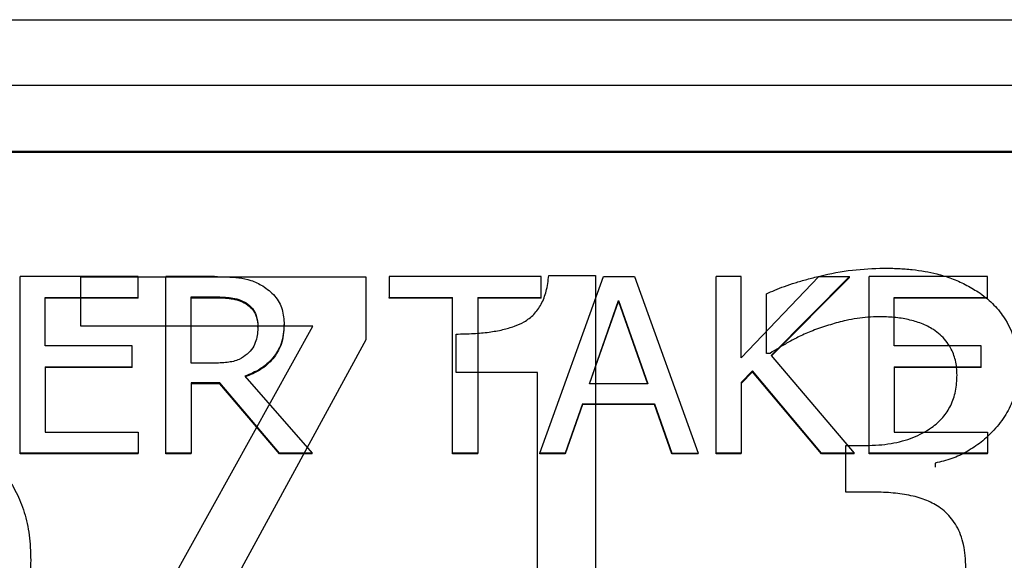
# Model space of a CAD drawing. Header units: inches. Extents: x 0.6 to 16.3, y 0.2 to 11.5.
# Tile 18 of 37: x 4.63 to 4.908, y 7.742 to 7.894. Entities that reach past the tile are written whole.
import ezdxf

# ---------------------------------------------------------------- set-up
doc = ezdxf.new("R2010")
doc.units = ezdxf.units.IN
doc.header["$MEASUREMENT"] = 0

msp = doc.modelspace()

# ---------------------------------------------------------------- linework, layer by layer
at = {"color": 7, "linetype": 'Continuous', "lineweight": 25}
for p, q in [((3.72634, 7.89409), (5.35301, 7.89409)), ((3.72634, 7.87565), (5.35301, 7.87565)), ((3.74634, 7.85698), (5.33301, 7.85698)), ((3.74634, 7.85674), (5.33301, 7.85674)), ((4.66351, 7.82162), (4.63015, 7.82162)), ((4.63015, 7.77183), (4.63015, 7.82162)), ((4.64732, 7.82151), (4.72769, 7.82151)), ((4.64732, 7.80762), (4.64732, 7.82151)), ((4.66351, 7.81573), (4.66351, 7.82162)), ((4.67129, 7.77183), (4.67129, 7.82162)), ((4.68504, 7.82162), (4.67129, 7.82162)), ((4.72769, 7.82151), (4.72769, 7.80378)), ((4.73427, 7.82162), (4.73427, 7.81573)), ((4.77714, 7.82162), (4.73427, 7.82162)), ((4.77679, 7.77183), (4.79477, 7.82162)), ((4.77714, 7.81573), (4.77714, 7.82162)), ((4.77932, 7.82189), (4.79246, 7.82189)), ((4.79246, 7.82189), (4.79246, 7.71533)), ((4.79477, 7.82162), (4.8035, 7.82162)), ((4.8035, 7.82162), (4.82148, 7.77183)), ((4.82654, 7.77183), (4.82654, 7.82162)), ((4.83363, 7.82162), (4.82654, 7.82162)), ((4.83363, 7.79874), (4.83363, 7.82162)), ((4.83363, 7.79874), (4.8555, 7.82162)), ((4.86414, 7.82162), (4.84206, 7.79939)), ((4.86414, 7.82138), (4.84217, 7.79926)), ((4.8555, 7.82162), (4.86414, 7.82162)), ((4.86414, 7.82138), (4.86414, 7.82162)), ((4.86967, 7.77183), (4.86967, 7.82162)), ((4.90304, 7.82162), (4.86967, 7.82162)), ((4.90304, 7.81573), (4.90304, 7.82162)), ((4.63724, 7.80209), (4.63724, 7.81573)), ((4.63724, 7.81573), (4.66351, 7.81573)), ((4.66351, 7.81549), (4.63724, 7.81549)), ((4.66351, 7.81549), (4.66351, 7.81573)), ((4.67838, 7.81589), (4.68543, 7.81589)), ((4.67838, 7.79717), (4.67838, 7.81589)), ((4.67838, 7.81565), (4.68543, 7.81565)), ((4.68543, 7.81589), (4.68543, 7.81565)), ((4.6939, 7.8142), (4.6939, 7.81396)), ((4.73427, 7.81573), (4.75216, 7.81573)), ((4.73427, 7.81549), (4.73427, 7.81573)), ((4.75216, 7.81549), (4.73427, 7.81549)), ((4.75216, 7.77183), (4.75216, 7.81573)), ((4.75925, 7.81573), (4.77714, 7.81573)), ((4.75925, 7.81573), (4.75925, 7.77183)), ((4.77714, 7.81549), (4.75925, 7.81549)), ((4.77714, 7.81549), (4.77714, 7.81573)), ((4.79075, 7.7914), (4.79897, 7.81484)), ((4.79084, 7.7914), (4.79897, 7.81461)), ((4.79897, 7.81484), (4.80722, 7.7914)), ((4.79897, 7.81484), (4.79897, 7.81461)), ((4.79897, 7.81461), (4.80714, 7.7914)), ((4.8407, 7.79995), (4.8407, 7.81672)), ((4.87676, 7.80209), (4.87676, 7.81573)), ((4.87676, 7.81573), (4.90304, 7.81573)), ((4.90304, 7.81549), (4.87676, 7.81549)), ((4.90304, 7.81549), (4.90304, 7.81573)), ((4.7127, 7.80762), (4.64732, 7.80762)), ((4.65481, 7.70326), (4.7127, 7.80762)), ((4.69727, 7.80734), (4.69727, 7.80758)), ((4.70466, 7.80787), (4.70466, 7.80811)), ((4.72769, 7.80378), (4.67287, 7.70326)), ((4.75314, 7.79458), (4.75314, 7.80541)), ((4.66174, 7.80209), (4.63724, 7.80209)), ((4.66174, 7.7962), (4.66174, 7.80209)), ((4.90127, 7.80209), (4.87676, 7.80209)), ((4.90127, 7.7962), (4.90127, 7.80209)), ((4.84173, 7.79995), (4.8407, 7.79995)), ((4.84206, 7.79939), (4.86544, 7.77183)), ((4.63724, 7.7962), (4.66174, 7.7962)), ((4.63724, 7.7962), (4.63724, 7.77772)), ((4.66174, 7.79596), (4.63724, 7.79596)), ((4.66174, 7.79596), (4.66174, 7.7962)), ((4.68461, 7.79717), (4.67838, 7.79717)), ((4.77614, 7.79458), (4.75314, 7.79458)), ((4.77614, 7.71533), (4.77614, 7.79458)), ((4.83674, 7.79499), (4.83363, 7.79172)), ((4.83674, 7.79475), (4.83363, 7.79148)), ((4.85623, 7.77183), (4.83674, 7.79499)), ((4.83674, 7.79475), (4.83674, 7.79499)), ((4.85623, 7.77159), (4.83674, 7.79475)), ((4.87676, 7.7962), (4.90127, 7.7962)), ((4.87676, 7.7962), (4.87676, 7.77772)), ((4.90127, 7.79596), (4.87676, 7.79596)), ((4.90127, 7.79596), (4.90127, 7.7962)), ((4.6936, 7.7935), (4.71257, 7.77183)), ((4.68651, 7.79164), (4.67838, 7.79164)), ((4.67838, 7.79164), (4.67838, 7.77183)), ((4.68651, 7.7914), (4.67838, 7.7914)), ((4.68651, 7.7914), (4.68651, 7.79164)), ((4.70336, 7.77183), (4.68651, 7.79164)), ((4.70336, 7.77159), (4.68651, 7.7914)), ((4.80722, 7.7914), (4.79075, 7.7914)), ((4.83363, 7.79172), (4.83363, 7.77183)), ((4.78881, 7.78575), (4.78397, 7.77183)), ((4.78881, 7.78551), (4.78397, 7.77159)), ((4.78881, 7.78575), (4.80917, 7.78575)), ((4.78881, 7.78575), (4.78881, 7.78551)), ((4.80917, 7.78551), (4.78881, 7.78551)), ((4.80917, 7.78551), (4.80917, 7.78575)), ((4.80917, 7.78575), (4.81401, 7.77183)), ((4.81401, 7.77159), (4.80917, 7.78551)), ((4.63724, 7.77772), (4.66351, 7.77772)), ((4.66351, 7.77772), (4.66351, 7.77183)), ((4.87676, 7.77772), (4.90304, 7.77772)), ((4.90304, 7.77772), (4.90304, 7.77183)), ((4.86308, 7.77398), (4.86873, 7.77398)), ((4.86308, 7.76085), (4.86308, 7.77398)), ((4.66351, 7.77183), (4.63015, 7.77183)), ((4.63015, 7.77159), (4.63015, 7.77183)), ((4.66351, 7.77159), (4.63015, 7.77159)), ((4.66351, 7.77159), (4.66351, 7.77183)), ((4.67838, 7.77183), (4.67129, 7.77183)), ((4.67129, 7.77159), (4.67129, 7.77183)), ((4.67838, 7.77159), (4.67129, 7.77159)), ((4.67838, 7.77159), (4.67838, 7.77183)), ((4.70336, 7.77159), (4.70336, 7.77183)), ((4.71257, 7.77183), (4.70336, 7.77183)), ((4.71257, 7.77159), (4.70336, 7.77159)), ((4.71257, 7.77159), (4.71257, 7.77183)), ((4.75925, 7.77183), (4.75216, 7.77183)), ((4.75216, 7.77159), (4.75216, 7.77183)), ((4.75925, 7.77159), (4.75216, 7.77159)), ((4.75925, 7.77159), (4.75925, 7.77183)), ((4.78397, 7.77183), (4.77679, 7.77183)), ((4.77679, 7.77159), (4.77679, 7.77183)), ((4.78397, 7.77159), (4.77679, 7.77159)), ((4.78397, 7.77159), (4.78397, 7.77183)), ((4.81401, 7.77159), (4.81401, 7.77183)), ((4.81401, 7.77183), (4.82148, 7.77183)), ((4.82148, 7.77159), (4.81401, 7.77159)), ((4.82148, 7.77159), (4.82148, 7.77183)), ((4.83363, 7.77183), (4.82654, 7.77183)), ((4.82654, 7.77159), (4.82654, 7.77183)), ((4.83363, 7.77159), (4.82654, 7.77159)), ((4.83363, 7.77159), (4.83363, 7.77183)), ((4.86544, 7.77183), (4.85623, 7.77183)), ((4.85623, 7.77159), (4.85623, 7.77183)), ((4.86544, 7.77159), (4.85623, 7.77159)), ((4.86544, 7.77159), (4.86544, 7.77183)), ((4.90304, 7.77183), (4.86967, 7.77183)), ((4.86967, 7.77159), (4.86967, 7.77183)), ((4.90304, 7.77159), (4.86967, 7.77159)), ((4.90304, 7.77159), (4.90304, 7.77183)), ((4.88833, 7.769), (4.88833, 7.76785)), ((4.87027, 7.76085), (4.86308, 7.76085))]:
    msp.add_line(p, q, dxfattribs=at)
for points, knots in [([(4.8407, 7.81672), (4.84149, 7.81709), (4.84315, 7.81788), (4.84586, 7.81891), (4.84887, 7.81992), (4.85219, 7.82087), (4.85755, 7.82223), (4.86475, 7.82365), (4.87082, 7.82389), (4.87376, 7.824)], [0, 0, 0, 0, 0.0775, 0.162797, 0.256158, 0.357788, 0.467845, 0.74301, 1, 1, 1, 1]), ([(4.87376, 7.824), (4.87515, 7.82398), (4.87784, 7.82395), (4.88175, 7.82364), (4.88538, 7.82314), (4.88911, 7.82236), (4.89293, 7.82116), (4.89686, 7.81948), (4.89925, 7.81802), (4.90044, 7.81729)], [0, 0, 0, 0, 0.148614, 0.287827, 0.418165, 0.540265, 0.695458, 0.848005, 1, 1, 1, 1]), ([(4.68504, 7.82162), (4.6873, 7.82159), (4.69075, 7.82154), (4.6954, 7.8207), (4.69752, 7.81958), (4.69861, 7.819)], [0, 0, 0, 0, 0.483407, 0.735045, 1, 1, 1, 1]), ([(4.75314, 7.80541), (4.75479, 7.80544), (4.75791, 7.80548), (4.76231, 7.80589), (4.76618, 7.80656), (4.7695, 7.80751), (4.77255, 7.80883), (4.77526, 7.81089), (4.77737, 7.8139), (4.77878, 7.81764), (4.77913, 7.82041), (4.77932, 7.82189)], [0, 0, 0, 0, 0.1373994, 0.2600815, 0.3688227, 0.4647386, 0.5494532, 0.6481844, 0.7514703, 0.8668997, 1, 1, 1, 1]), ([(4.69861, 7.819), (4.69981, 7.81812), (4.70223, 7.81635), (4.70439, 7.8124), (4.70457, 7.80954), (4.70466, 7.80811)], [0, 0, 0, 0, 0.332483, 0.66621, 1, 1, 1, 1]), ([(4.90044, 7.81729), (4.90116, 7.81679), (4.90257, 7.81578), (4.90447, 7.81407), (4.90617, 7.81223), (4.90866, 7.80891), (4.91124, 7.80332), (4.91156, 7.79815), (4.91173, 7.79545)], [0, 0, 0, 0, 0.099762, 0.197019, 0.292651, 0.387587, 0.679397, 1, 1, 1, 1]), ([(4.68543, 7.81589), (4.68684, 7.81586), (4.689, 7.81581), (4.69189, 7.81523), (4.69322, 7.81455), (4.6939, 7.8142)], [0, 0, 0, 0, 0.483708, 0.736482, 1, 1, 1, 1]), ([(4.68543, 7.81565), (4.68684, 7.81562), (4.689, 7.81557), (4.69189, 7.81499), (4.69322, 7.81431), (4.6939, 7.81396)], [0, 0, 0, 0, 0.483708, 0.736482, 1, 1, 1, 1]), ([(4.6939, 7.8142), (4.69453, 7.81372), (4.69581, 7.81276), (4.69705, 7.8104), (4.69719, 7.80861), (4.69727, 7.80758)], [0, 0, 0, 0, 0.298018, 0.596766, 1, 1, 1, 1]), ([(4.6939, 7.81396), (4.69453, 7.81348), (4.69581, 7.81252), (4.69705, 7.81016), (4.69719, 7.80837), (4.69727, 7.80734)], [0, 0, 0, 0, 0.298018, 0.596766, 1, 1, 1, 1]), ([(4.87242, 7.8103), (4.87139, 7.81027), (4.86933, 7.81022), (4.86626, 7.80986), (4.86272, 7.80917), (4.85869, 7.8081), (4.85575, 7.80708), (4.85425, 7.80656)], [0, 0, 0, 0, 0.1650423, 0.3299352, 0.4957265, 0.7446229, 1, 1, 1, 1]), ([(4.88782, 7.80666), (4.88728, 7.80698), (4.88619, 7.80762), (4.88445, 7.80839), (4.88263, 7.80903), (4.88007, 7.80967), (4.87666, 7.81018), (4.87387, 7.81026), (4.87242, 7.8103)], [0, 0, 0, 0, 0.11939, 0.23858, 0.358613, 0.480513, 0.73122, 1, 1, 1, 1]), ([(4.70466, 7.80811), (4.70452, 7.80627), (4.70426, 7.8029), (4.70165, 7.79855), (4.69805, 7.79536), (4.69507, 7.79412), (4.6936, 7.7935)], [0, 0, 0, 0, 0.284906, 0.524908, 0.763987, 1, 1, 1, 1]), ([(4.70466, 7.80787), (4.70452, 7.80604), (4.70426, 7.80266), (4.70165, 7.79831), (4.69805, 7.79512), (4.69507, 7.79388), (4.6936, 7.79326)], [0, 0, 0, 0, 0.284906, 0.524908, 0.763987, 1, 1, 1, 1]), ([(4.69727, 7.80758), (4.69718, 7.8062), (4.69705, 7.8041), (4.69586, 7.80143), (4.69479, 7.80032), (4.69424, 7.79975)], [0, 0, 0, 0, 0.481916, 0.732223, 1, 1, 1, 1]), ([(4.85425, 7.80656), (4.85296, 7.80603), (4.85052, 7.80502), (4.84723, 7.8033), (4.84436, 7.80161), (4.84258, 7.80049), (4.84173, 7.79995)], [0, 0, 0, 0, 0.293673, 0.554514, 0.78538, 1, 1, 1, 1]), ([(4.89449, 7.79382), (4.89447, 7.79454), (4.89442, 7.79595), (4.89407, 7.79797), (4.8935, 7.79984), (4.89261, 7.8017), (4.89137, 7.80352), (4.88975, 7.80527), (4.88846, 7.8062), (4.88782, 7.80666)], [0, 0, 0, 0, 0.146589, 0.283666, 0.413047, 0.536883, 0.694017, 0.847089, 1, 1, 1, 1]), ([(4.69424, 7.79975), (4.69352, 7.7992), (4.69188, 7.79795), (4.68842, 7.7973), (4.68593, 7.79722), (4.68461, 7.79717)], [0, 0, 0, 0, 0.269382, 0.612222, 1, 1, 1, 1]), ([(4.91173, 7.79545), (4.91171, 7.79453), (4.91165, 7.79272), (4.91122, 7.79006), (4.91052, 7.7875), (4.90953, 7.78503), (4.90826, 7.78267), (4.9067, 7.7804), (4.90444, 7.77775), (4.90139, 7.77489), (4.89739, 7.7722), (4.89303, 7.77014), (4.8899, 7.76938), (4.88833, 7.769)], [0, 0, 0, 0, 0.074176, 0.146406, 0.217442, 0.288071, 0.359094, 0.431301, 0.505441, 0.633509, 0.756431, 0.87746, 1, 1, 1, 1]), ([(4.86873, 7.77398), (4.86995, 7.77401), (4.87234, 7.77406), (4.87581, 7.77449), (4.87904, 7.77519), (4.88204, 7.77617), (4.88481, 7.77745), (4.88772, 7.77923), (4.89058, 7.78175), (4.89288, 7.78527), (4.89426, 7.78936), (4.89441, 7.79229), (4.89449, 7.79382)], [0, 0, 0, 0, 0.097709, 0.189924, 0.277471, 0.361318, 0.442564, 0.522416, 0.638012, 0.75147, 0.870008, 1, 1, 1, 1]), ([(4.6194, 7.77178), (4.6202, 7.77118), (4.62181, 7.76998), (4.62397, 7.76794), (4.62592, 7.76573), (4.62763, 7.76333), (4.62911, 7.76076), (4.63036, 7.758), (4.63138, 7.75506), (4.63218, 7.75195), (4.63274, 7.74865), (4.63309, 7.74518), (4.63313, 7.74281), (4.63315, 7.74159)], [0, 0, 0, 0, 0.084833, 0.168632, 0.252186, 0.336291, 0.421728, 0.509241, 0.599523, 0.693207, 0.790858, 0.892977, 1, 1, 1, 1]), ([(4.88936, 7.75663), (4.88874, 7.75702), (4.88748, 7.75779), (4.88542, 7.7587), (4.88322, 7.75944), (4.88003, 7.76016), (4.87569, 7.76073), (4.87213, 7.76081), (4.87027, 7.76085)], [0, 0, 0, 0, 0.11189, 0.225638, 0.342563, 0.463877, 0.719437, 1, 1, 1, 1]), ([(4.89695, 7.73948), (4.89692, 7.74062), (4.89687, 7.74281), (4.89638, 7.74593), (4.89558, 7.74873), (4.89445, 7.75119), (4.89302, 7.75332), (4.89135, 7.75517), (4.89002, 7.75615), (4.88936, 7.75663)], [0, 0, 0, 0, 0.177461, 0.339704, 0.488732, 0.62712, 0.754607, 0.877902, 1, 1, 1, 1]), ([(4.63315, 7.74159), (4.63313, 7.74039), (4.63308, 7.73803), (4.63268, 7.73455), (4.63203, 7.73117), (4.63113, 7.72791), (4.62972, 7.72412), (4.62766, 7.71995), (4.6248, 7.71558), (4.62241, 7.7131), (4.62124, 7.71188)], [0, 0, 0, 0, 0.110455, 0.217985, 0.323143, 0.426522, 0.528747, 0.693176, 0.849307, 1, 1, 1, 1])]:
    msp.add_open_spline(points, degree=3, knots=knots, dxfattribs=at)

doc.saveas('drawing.dxf')
